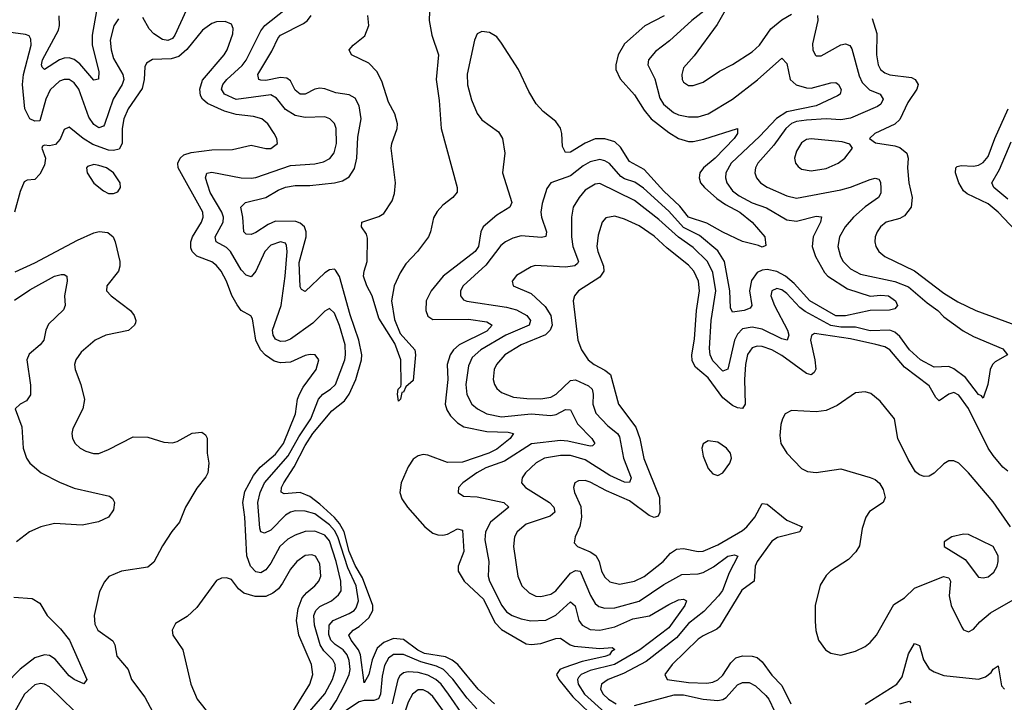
# Model space of a CAD drawing. Header units: inches. Extents: x 1843162 to 1959474, y 907081 to 1016326.
# Tile 48 of 256: x 1863469 to 1867476, y 936397 to 939173. Entities that reach past the tile are written whole.
import ezdxf

# ---------------------------------------------------------------- set-up
doc = ezdxf.new("R2010")
doc.units = ezdxf.units.IN
doc.header["$MEASUREMENT"] = 0
doc.layers.add('B8963', color=7, linetype='Continuous')

msp = doc.modelspace()

# ---------------------------------------------------------------- linework, layer by layer
at = {"layer": 'B8963', "color": 5}
for points, elevation in [([(1863809.7, 939370.3), (1863763.3, 939110), (1863763, 939070), (1863790, 938962), (1863789, 938931), (1863770, 938927.3), (1863713.4, 938993.4), (1863690.9, 939010.9), (1863670, 939018.1), (1863650, 939016.9), (1863630, 939009.5), (1863570, 938970.8), (1863560.2, 938980.2), (1863557.6, 938990), (1863561.3, 939010), (1863626.1, 939130), (1863630.8, 939150), (1863628.9, 939188.9)], 620), ([(1865137.3, 939242.7), (1865135.5, 939170), (1865146.5, 939110), (1865172.8, 939030), (1865163.8, 938930), (1865175.4, 938844.6), (1865183.6, 938730), (1865249.4, 938490), (1865248.7, 938471.3), (1865231.8, 938450), (1865190, 938418.8), (1865167.2, 938392.8), (1865152.7, 938367.3), (1865141, 938310), (1865132.5, 938290), (1865087.8, 938230), (1865040.2, 938179.8), (1865017, 938143), (1864992.2, 938090), (1864981.4, 938030), (1864993.7, 937953.7), (1865016.8, 937896.8), (1865076.6, 937830), (1865079.4, 937810), (1865070, 937705.2), (1865040.7, 937679.3), (1865030, 937658), (1865023.6, 937656.4), (1865018, 937630), (1865010, 937622), (1865006, 937650), (1865009.3, 937670), (1865019.3, 937680.7), (1865021.2, 937690), (1865019.7, 937790), (1864995.5, 937855.5), (1864930, 937959), (1864902.4, 938050), (1864881.7, 938090), (1864868.1, 938130), (1864869.8, 938150.2), (1864882.7, 938190), (1864884.6, 938284.6), (1864880.4, 938300.4), (1864860.2, 938330), (1864860.8, 938350), (1864930, 938372.9), (1864950, 938384.6), (1864984.3, 938435.7), (1864994.1, 938465.9), (1864997.8, 938510), (1864981, 938650), (1864983.5, 938670), (1865004.8, 938730), (1865006.3, 938750), (1864995, 938790), (1864970, 938837.3), (1864943, 938923), (1864922.3, 938962.3), (1864890, 938996), (1864818.7, 939030), (1864809.8, 939050), (1864826, 939070), (1864872.6, 939107.5), (1864889.9, 939150), (1864885.9, 939190)], 580), ([(1864145.6, 939210), (1864099.7, 939110), (1864090, 939096.7), (1864071.7, 939088.3), (1864050, 939092.1), (1864014.9, 939114.9), (1863995.7, 939135.7), (1863970, 939181.7)], 640), ([(1864708.2, 936328.2), (1864756.7, 936403.3), (1864791.8, 936470), (1864809.9, 936510), (1864813.3, 936530), (1864810, 936567.3), (1864801.1, 936590), (1864784.7, 936610), (1864752, 936632), (1864734.7, 936650), (1864727.1, 936672.9), (1864727.7, 936710), (1864744.9, 936730), (1864810, 936757.6), (1864829.2, 936770), (1864838.3, 936781.7), (1864847.9, 936810), (1864837.9, 936870), (1864804.1, 936944.1), (1864763.8, 937070), (1864750, 937096.2), (1864730, 937118.1), (1864670, 937164), (1864630, 937174.3), (1864590, 937175.1), (1864570, 937170.4), (1864550, 937157.9), (1864490, 937097.5), (1864464.7, 937084.7), (1864450, 937089.8), (1864445.5, 937105.5), (1864437.2, 937210), (1864447.7, 937250), (1864465.1, 937290), (1864560.9, 937399.1), (1864604, 937476), (1864653.5, 937550), (1864684.4, 937630), (1864702.8, 937650), (1864733.3, 937670), (1864753.5, 937690), (1864791.4, 937790), (1864795.1, 937810), (1864792.6, 937850), (1864770, 937928.7), (1864750, 937979.8), (1864730, 937998.4), (1864710, 937988.2), (1864661.2, 937938.8), (1864570, 937873.8), (1864550, 937865.6), (1864530, 937864), (1864510, 937873.3), (1864500.2, 937890), (1864498, 937910), (1864533.1, 938010), (1864549.6, 938130), (1864557.3, 938230), (1864554.9, 938254.9), (1864550, 938263.5), (1864530, 938269.8), (1864490, 938256.5), (1864465.7, 938230), (1864430, 938149.7), (1864410, 938127.8), (1864390, 938134.2), (1864370, 938155.8), (1864327, 938230), (1864310, 938246.2), (1864267.5, 938270), (1864263.4, 938290), (1864296.6, 938350), (1864298, 938370), (1864290.7, 938390), (1864243.1, 938470), (1864224.3, 938530), (1864230.8, 938549.2), (1864250, 938553.4), (1864369.9, 938530.1), (1864410, 938527.9), (1864430, 938531.4), (1864570, 938579.6), (1864670, 938587.2), (1864705.4, 938594.6), (1864731.4, 938608.6), (1864748.5, 938631.5), (1864757.8, 938670), (1864756.7, 938730), (1864750.4, 938750.4), (1864730.4, 938770.4), (1864710, 938778.1), (1864630, 938775.4), (1864590, 938783.5), (1864550, 938807.9), (1864513.8, 938853.8), (1864490, 938867.3), (1864350, 938848.5), (1864301.9, 938870), (1864289.9, 938890), (1864295.4, 938910), (1864311.6, 938930), (1864373.3, 938986.7), (1864390, 939008.1), (1864450, 939127.5), (1864466, 939150), (1864550, 939216.1)], 640), ([(1865400.4, 936390), (1865333.8, 936450), (1865251, 936550), (1865228.8, 936568.8), (1865202, 936582), (1865115.7, 936595.7), (1865089.4, 936609.4), (1865030, 936652.3), (1864990, 936656.7), (1864950, 936640.5), (1864923.4, 936616.6), (1864903.6, 936570), (1864890, 936509.7), (1864870, 936476.3), (1864855.9, 936590), (1864847.6, 936610), (1864817.3, 936650), (1864808.2, 936670), (1864825.8, 936690), (1864850, 936705), (1864890, 936740.3), (1864905.8, 936770), (1864905.8, 936790), (1864863.6, 936903.6), (1864833.4, 936953.4), (1864809.5, 937009.5), (1864788.4, 937090), (1864770, 937124.4), (1864750, 937147.8), (1864690, 937203.2), (1864650, 937233.5), (1864610, 937249.6), (1864544.8, 937244.8), (1864532, 937252), (1864533.6, 937270), (1864543, 937290), (1864585.7, 937354.3), (1864630, 937441.6), (1864661.1, 937490), (1864738.3, 937581.7), (1864790, 937623.1), (1864810, 937650.1), (1864836.6, 937710), (1864859.8, 937790), (1864860.6, 937810), (1864849.1, 937870), (1864813, 937973), (1864770, 938128.8), (1864754.4, 938154.4), (1864750, 938158.2), (1864730, 938155.2), (1864710, 938143.2), (1864630, 938067.4), (1864615.5, 938075.5), (1864610, 938086), (1864605.7, 938185.7), (1864634.9, 938290), (1864634.6, 938310), (1864627.5, 938330), (1864610, 938345.8), (1864592, 938352), (1864510, 938353.2), (1864479.3, 938340.7), (1864430, 938307.6), (1864410, 938299.2), (1864390, 938300.6), (1864380.9, 938310), (1864377.2, 938370), (1864368.8, 938410), (1864386.9, 938430), (1864469.9, 938450.1), (1864520.2, 938479.8), (1864550, 938491.4), (1864590, 938498.4), (1864650, 938498.9), (1864750, 938510.1), (1864781.8, 938518.2), (1864810, 938533.7), (1864831.7, 938568.3), (1864840.9, 938610), (1864845.3, 938694.7), (1864858.9, 938770), (1864850, 938823.1), (1864833.4, 938853.4), (1864810, 938867), (1864755.2, 938875.2), (1864710, 938891.4), (1864690, 938893.9), (1864670, 938890.9), (1864630, 938869.9), (1864610, 938869.9), (1864590, 938887), (1864570, 938924.5), (1864555.6, 938935.6), (1864530, 938938.1), (1864470, 938926.1), (1864450, 938926.9), (1864442, 938930), (1864437.7, 938950), (1864495.1, 939044.9), (1864520.6, 939099.4), (1864530.6, 939110), (1864623.1, 939156.9), (1864640.2, 939170), (1864654.2, 939190)], 620), ([(1866091.2, 939188.8), (1866012.5, 939147.5), (1865930, 939075), (1865904.4, 939030), (1865894, 938990), (1865894.4, 938970), (1865912.7, 938932.7), (1865970, 938867.8), (1866010, 938805.7), (1866039.1, 938770), (1866110, 938714.4), (1866150, 938689.6), (1866190, 938677.9), (1866210, 938678.2), (1866253.2, 938686.8), (1866390.2, 938730.2), (1866390.2, 938710), (1866375.8, 938690), (1866299.4, 938610), (1866251.7, 938570), (1866236.6, 938550), (1866233.6, 938530), (1866239.3, 938510), (1866255.4, 938490), (1866305.7, 938445.7), (1866340.8, 938420.8), (1866399.3, 938390), (1866449.4, 938350), (1866500.8, 938290), (1866504.9, 938255.1), (1866490, 938247.3), (1866475.1, 938255.1), (1866410, 938271.1), (1866330, 938308.7), (1866265.3, 938345.3), (1866190, 938369.9), (1866154.7, 938414.7), (1866090, 938475.7), (1866010, 938563.8), (1865950, 938595.8), (1865914.2, 938654.2), (1865890, 938675.8), (1865850, 938688.8), (1865810, 938688.6), (1865770, 938670.8), (1865710, 938633.7), (1865690, 938633), (1865677.5, 938657.5), (1865675.3, 938710), (1865670, 938731.8), (1865650, 938758.3), (1865599.4, 938799.4), (1865570.9, 938830.9), (1865540.8, 938880.8), (1865498, 938970), (1865430, 939077.2), (1865410, 939102.7), (1865380.8, 939120.8), (1865350, 939125.3), (1865330, 939115.4), (1865320.1, 939090), (1865290, 938951.8), (1865291.5, 938908.5), (1865307.4, 938847.4), (1865331, 938791), (1865350, 938766.3), (1865417.5, 938717.5), (1865432.8, 938690), (1865442.6, 938630), (1865432.8, 938550), (1865470.8, 938429.2), (1865463.1, 938410), (1865410, 938377.9), (1865354.8, 938330), (1865344.7, 938310), (1865335.6, 938250), (1865322, 938230), (1865192.1, 938130), (1865143.1, 938070), (1865123.3, 938030), (1865122, 937990), (1865130, 937967.2), (1865150, 937954), (1865295.3, 937955.3), (1865370, 937944.1), (1865391.1, 937931.1), (1865370, 937906.2), (1865256.9, 937850), (1865234.4, 937830), (1865221.1, 937810), (1865208.6, 937770), (1865210.4, 937709.6), (1865200.5, 937610), (1865206.6, 937586.6), (1865221.8, 937561.8), (1865250, 937533.8), (1865276.7, 937516.7), (1865370, 937498.1), (1865455.9, 937495.9), (1865478.3, 937490), (1865465.1, 937470), (1865410, 937426.3), (1865378, 937410), (1865270, 937373.1), (1865210, 937372.4), (1865130, 937401.9), (1865110, 937404.5), (1865090, 937399.9), (1865070, 937385.6), (1865050, 937354.8), (1865021.5, 937290), (1865016.2, 937250), (1865024.1, 937224.1), (1865046.3, 937190), (1865117.5, 937110), (1865150, 937085), (1865170, 937077.3), (1865190, 937075.9), (1865210, 937081.2), (1865250, 937102.2), (1865270, 937096.4), (1865276.1, 937010), (1865253.4, 936950), (1865253.6, 936930), (1865276.8, 936890), (1865356, 936816), (1865402, 936722), (1865430, 936692.4), (1865530, 936634.6), (1865550, 936631.6), (1865590, 936636.3), (1865650, 936656.2), (1865670, 936658.3), (1865708.3, 936630), (1865724.8, 936624.8), (1865830, 936615.7), (1865879.2, 936619.2), (1865890, 936611.3), (1865876.8, 936603.2), (1865869.2, 936590), (1865850, 936583), (1865757.2, 936562.8), (1865682.6, 936537.4), (1865667.1, 936530), (1865652.7, 936510), (1865662.5, 936490), (1865719.7, 936419.7), (1865821.8, 936321.8)], 620), ([(1866252.6, 939207.4), (1866203.7, 939170), (1866113.4, 939086.6), (1866056.5, 939043.5), (1866027.6, 939010), (1866025.4, 938990), (1866053, 938933), (1866073.2, 938853.2), (1866088, 938830), (1866130, 938795.7), (1866150, 938786.6), (1866190, 938778.5), (1866230, 938777.8), (1866270, 938789.6), (1866370, 938849.5), (1866471.3, 938928.7), (1866570, 939016.1), (1866590, 938994.9), (1866603.5, 938930), (1866628.6, 938908.6), (1866670, 938895.8), (1866690, 938895.1), (1866770, 938915.8), (1866790, 938917.5), (1866800.3, 938910), (1866811.5, 938888.5), (1866807.6, 938870), (1866797.3, 938862.7), (1866710, 938822.8), (1866590, 938798.4), (1866548.7, 938771.3), (1866480.6, 938699.4), (1866363.6, 938590), (1866342.9, 938550), (1866340.6, 938530), (1866345.9, 938510), (1866370, 938477), (1866396.6, 938456.6), (1866450, 938428.6), (1866508.1, 938408.1), (1866590, 938358.9), (1866630, 938353.8), (1866710, 938373.3), (1866731.4, 938371.4), (1866727.9, 938350), (1866697.5, 938290), (1866693.8, 938250), (1866706.7, 938210), (1866744.3, 938144.3), (1866758.1, 938130), (1866837.8, 938077.8), (1866930, 938048.1), (1866972.6, 938052.6), (1867004.9, 938050), (1867032.9, 938030), (1867040.3, 938010), (1867030, 937997.6), (1867008.2, 937991.8), (1866930, 937990.6), (1866830, 937968.1), (1866790, 937968.3), (1866684.5, 938030), (1866619.9, 938099.9), (1866585.3, 938130), (1866550, 938148.9), (1866510, 938157.2), (1866490, 938154.8), (1866470, 938145), (1866447.3, 938112.7), (1866438.1, 938070), (1866447.6, 938010), (1866440.7, 937999.3), (1866416.3, 937990), (1866370, 937983.1), (1866361.7, 938001.7), (1866358, 938070), (1866337.4, 938190), (1866310, 938233.4), (1866234.9, 938294.9), (1866170, 938328.5), (1866110, 938393.9), (1866007.8, 938487.8), (1865971.6, 938511.6), (1865930, 938525.5), (1865915.1, 938535.1), (1865868.3, 938588.3), (1865850, 938599.6), (1865830, 938603.9), (1865790, 938594.8), (1865761.6, 938578.4), (1865710, 938537.5), (1865630.4, 938510), (1865613.2, 938486.8), (1865594.8, 938425.2), (1865589.6, 938390.4), (1865591.7, 938370), (1865611.9, 938310), (1865609.2, 938290.8), (1865592.8, 938287.2), (1865510, 938294.4), (1865475.1, 938284.9), (1865445.4, 938270), (1865426, 938254), (1865366, 938174), (1865272.7, 938090), (1865263.1, 938070), (1865262.5, 938050), (1865274.2, 938034.2), (1865287.7, 938027.7), (1865450, 938004), (1865490, 937993.6), (1865533.1, 937970), (1865547.8, 937950), (1865542.1, 937930), (1865446.8, 937890), (1865344.8, 937830), (1865310, 937799.1), (1865295.4, 937764.6), (1865284, 937690), (1865288, 937648), (1865308.1, 937610), (1865331.9, 937590), (1865370, 937570.1), (1865430, 937558), (1865550, 937569.8), (1865630, 937563.2), (1865652.4, 937567.6), (1865690, 937587.3), (1865710, 937586.4), (1865738.2, 937530), (1865797, 937470), (1865809.2, 937450), (1865800, 937440), (1865790, 937438.3), (1865699.4, 937459.4), (1865670, 937461.7), (1865551.4, 937448.6), (1865442, 937378), (1865365.2, 937350), (1865328.6, 937330), (1865271.6, 937290), (1865254.9, 937270), (1865252.7, 937250), (1865275.1, 937235.1), (1865330, 937232.5), (1865439.5, 937210), (1865459, 937190), (1865384.4, 937130), (1865363.6, 937090), (1865361.9, 937058.1), (1865378.4, 936970), (1865374.5, 936910), (1865380.4, 936890), (1865430.1, 936790), (1865450, 936765.4), (1865473.4, 936750), (1865510, 936736.1), (1865548.4, 936728.4), (1865610, 936731.4), (1865650, 936751), (1865710, 936805), (1865729.1, 936789.1), (1865744.4, 936730), (1865757.7, 936710), (1865790, 936692.5), (1865830, 936689.7), (1865890, 936703.2), (1865963.7, 936736.3), (1866031.9, 936748.1), (1866110, 936794.6), (1866150, 936813), (1866170, 936815.9), (1866182.4, 936810), (1866175.9, 936790), (1866110, 936699.9), (1865992.5, 936610), (1865889.1, 936550.9), (1865790, 936525.8), (1865753.8, 936510), (1865742.7, 936497.3), (1865738.3, 936490), (1865740.8, 936470), (1865766.5, 936430), (1865850, 936355.9)], 640), ([(1866715.2, 939190), (1866716.6, 939170), (1866694.7, 939074.7), (1866695.8, 939050), (1866705.7, 939030), (1866710, 939026), (1866730, 939026), (1866810, 939071.3), (1866830, 939075.4), (1866847.4, 939067.4), (1866854.5, 939054.5), (1866884.4, 938944.4), (1866897.3, 938917.3), (1866927.5, 938887.5), (1866971.1, 938870), (1866982.4, 938850), (1866973.6, 938830), (1866959.5, 938820.5), (1866850, 938772.7), (1866810, 938765.5), (1866750, 938769.3), (1866670, 938765), (1866630, 938758.8), (1866609.6, 938750.4), (1866587, 938730), (1866537.4, 938662.6), (1866473.2, 938590), (1866463.2, 938570), (1866460.9, 938550), (1866466.8, 938530), (1866483.2, 938510), (1866510, 938491.4), (1866590, 938456), (1866630, 938447.1), (1866810, 938480.7), (1866850, 938491.5), (1866930, 938523.6), (1866950, 938528.4), (1866964.7, 938524.7), (1866972.1, 938512.1), (1866973.7, 938486.3), (1866972.6, 938467.4), (1866963.5, 938450), (1866910, 938412.3), (1866862.3, 938370), (1866827.4, 938330), (1866804.6, 938290), (1866798.2, 938250), (1866808.4, 938210), (1866819.5, 938190), (1866850, 938159.2), (1866890, 938138.6), (1867030, 938108.8), (1867086.3, 938086.3), (1867161.1, 938021.1), (1867205.5, 937990), (1867230, 937965.2), (1867307.8, 937907.8), (1867350, 937884.6), (1867470, 937834.7), (1867488.5, 937810), (1867438.1, 937781.9), (1867427, 937770), (1867418.5, 937750), (1867408.4, 937690), (1867390, 937634), (1867383, 937643), (1867370, 937648.8), (1867317.9, 937717.9), (1867270, 937753.2), (1867250, 937763.1), (1867190, 937759.6), (1867134.1, 937790), (1867090, 937829.9), (1867050, 937884.6), (1867030, 937902.4), (1867010, 937910.6), (1866930, 937907.6), (1866870, 937922.1), (1866810, 937922), (1866770, 937929.6), (1866665.8, 937985.8), (1866643.1, 938003.1), (1866590, 938059.4), (1866570, 938074.2), (1866550, 938079.9), (1866529.2, 938070.8), (1866526, 938050), (1866539.9, 938010), (1866593.8, 937910), (1866598.6, 937890), (1866591.3, 937870), (1866570, 937875.1), (1866490, 937914.9), (1866450, 937922.7), (1866410, 937915.1), (1866390, 937894), (1866377.9, 937870), (1866350, 937751.2), (1866330, 937743.4), (1866290, 937785.6), (1866278, 937810), (1866275.8, 937835.8), (1866282.4, 937950), (1866302.2, 938070), (1866290, 938144.8), (1866268, 938190), (1866210, 938246.8), (1866149.2, 938289.2), (1866070, 938359.9), (1865970, 938437.9), (1865830, 938506.6), (1865810, 938504.7), (1865770, 938479.6), (1865745, 938450), (1865721.6, 938410), (1865714.1, 938370), (1865714.1, 938290), (1865719.4, 938250), (1865742.1, 938190), (1865738, 938182), (1865727.9, 938172.1), (1865690, 938166.5), (1865566.6, 938173.4), (1865550, 938168.3), (1865490, 938132.4), (1865472.2, 938110), (1865477, 938090), (1865550, 938059.3), (1865606.7, 938006.7), (1865630.5, 937970), (1865635.9, 937930), (1865628, 937910), (1865608.1, 937891.9), (1865509.4, 937850), (1865442.8, 937810), (1865409.5, 937770), (1865400.1, 937750), (1865396.1, 937710), (1865400.2, 937690), (1865410, 937672.9), (1865430, 937656.8), (1865478.5, 937638.5), (1865531.9, 937631.9), (1865590, 937630.9), (1865630, 937638), (1865652.2, 937650), (1865710, 937705.5), (1865730, 937708.3), (1865783.9, 937683.9), (1865798.4, 937670), (1865802.6, 937650), (1865800.6, 937610), (1865813, 937573), (1865861.8, 937521.8), (1865902.1, 937490), (1865910, 937476.2), (1865926.2, 937390), (1865957.3, 937310), (1865950, 937291.1), (1865930, 937292.1), (1865870, 937319.3), (1865770, 937383.6), (1865710, 937401.1), (1865670, 937400.3), (1865604.9, 937390), (1865570, 937370.5), (1865527.5, 937330), (1865513.2, 937310), (1865511.2, 937290), (1865527.3, 937270), (1865624.8, 937210), (1865642.4, 937190), (1865646.2, 937170), (1865626.8, 937153.2), (1865530, 937120.8), (1865492.8, 937090), (1865481.8, 937070), (1865478.7, 937030), (1865495.5, 936910), (1865512.3, 936870), (1865541.7, 936841.7), (1865568.6, 936828.6), (1865590, 936826.5), (1865630, 936836.4), (1865650, 936850.1), (1865710, 936922.5), (1865730, 936932.8), (1865750, 936930.1), (1865791, 936831), (1865810, 936798.2), (1865826, 936786), (1865850, 936779.1), (1865890, 936780.9), (1865990, 936808.1), (1866090, 936876.6), (1866163.9, 936916.1), (1866230, 936919.9), (1866250, 936925.4), (1866292.5, 936947.5), (1866350, 936991.3), (1866377.2, 936997.2), (1866390.9, 936990.9), (1866356.5, 936923.5), (1866328.5, 936851.5), (1866313, 936830), (1866253.3, 936766.7), (1866190, 936718), (1866140.9, 936659.1), (1866017.8, 936562.2), (1865925.4, 936514.6), (1865863.5, 936490), (1865835.9, 936470), (1865832.5, 936450), (1865843.6, 936430), (1865864.3, 936410), (1865896.3, 936390)], 660), ([(1866339, 939210), (1866306.4, 939153.6), (1866213.6, 939026.4), (1866170, 938977.4), (1866162.7, 938950), (1866164.7, 938930), (1866170, 938919.5), (1866190, 938906), (1866210, 938905.4), (1866250, 938919.2), (1866316, 938964), (1866370, 938990.2), (1866450, 939042.3), (1866479.3, 939070), (1866524.8, 939135.2), (1866570, 939172.4), (1866610, 939195.3)], 660), ([(1863870, 939176.5), (1863851.4, 939148.6), (1863836.6, 939090), (1863840.3, 939050), (1863850, 939014.6), (1863888.1, 938950), (1863893, 938930), (1863885.7, 938910), (1863848.6, 938850), (1863813.3, 938746.7), (1863810, 938740.3), (1863790, 938732.7), (1863770, 938747), (1863750, 938776.2), (1863709, 938890), (1863690, 938916.2), (1863670, 938929.3), (1863650, 938930.4), (1863630, 938922.7), (1863592.2, 938887.8), (1863575.5, 938850), (1863550, 938762.2), (1863530, 938759.9), (1863509.9, 938770), (1863489.3, 938810), (1863479.8, 938910), (1863483.7, 938950), (1863514.8, 939070), (1863514.4, 939094.4), (1863506.7, 939106.7), (1863492.7, 939112.7), (1863422, 939122)], 640), ([(1864639.2, 936350), (1864710, 936430.7), (1864742, 936490), (1864753.8, 936530), (1864752.5, 936550), (1864743.5, 936570), (1864706.3, 936606.3), (1864690.9, 936630.9), (1864668.3, 936710), (1864665.8, 936750), (1864673.6, 936770), (1864690, 936786.4), (1864737.3, 936810), (1864766.6, 936833.4), (1864777, 936850), (1864776, 936890), (1864756.9, 936970), (1864730, 937054), (1864710, 937077), (1864670, 937093.5), (1864630, 937090.9), (1864590, 937076.9), (1864560.3, 937059.7), (1864526.9, 937030), (1864490, 936962.3), (1864470, 936935.2), (1864450, 936923.6), (1864430, 936927.2), (1864407.6, 936950), (1864392.8, 936992.8), (1864384.9, 937150), (1864376.5, 937210), (1864385.2, 937254.8), (1864420.1, 937319.9), (1864447.2, 937352.8), (1864510, 937405.9), (1864541.5, 937450), (1864591.5, 937570), (1864599.7, 937630), (1864606.8, 937650), (1864621.9, 937678.1), (1864675.5, 937750), (1864685.3, 937790), (1864671.6, 937810), (1864650.7, 937810.7), (1864630, 937807.1), (1864570, 937780.1), (1864530, 937777.8), (1864504.8, 937784.8), (1864468.9, 937808.9), (1864449, 937830), (1864429.5, 937870), (1864416.6, 937956.6), (1864409, 937969), (1864370, 937990.8), (1864353, 938013), (1864331.4, 938051.4), (1864310.8, 938110), (1864288.6, 938150), (1864270, 938173.2), (1864250, 938188.6), (1864190, 938211.5), (1864171, 938230), (1864165.4, 938245.4), (1864165.3, 938270), (1864171.2, 938290), (1864208.9, 938350), (1864215.4, 938370), (1864213.5, 938390), (1864113.2, 938570), (1864111.9, 938590), (1864121.4, 938610), (1864136.7, 938623.3), (1864166.6, 938633.4), (1864250, 938643.7), (1864334.9, 938645.1), (1864410, 938662.2), (1864470, 938649.4), (1864490, 938649.4), (1864517.4, 938670), (1864515.1, 938690), (1864504.2, 938710), (1864478.2, 938750), (1864453.7, 938770), (1864419.8, 938779.8), (1864350, 938787.6), (1864301.4, 938801.4), (1864232.8, 938832.8), (1864212.5, 938850), (1864204.4, 938864.4), (1864201.5, 938890), (1864212.9, 938927.1), (1864301.2, 939030), (1864313.2, 939050), (1864335.9, 939115.9), (1864337.8, 939137.8), (1864330, 939155.4), (1864305, 939165), (1864270, 939164.2), (1864250, 939157.5), (1864212.9, 939130), (1864148.2, 939051.8), (1864116.3, 939023.7), (1864085.6, 939014.4), (1864009.5, 939010.5), (1863984.3, 938995.7), (1863978.5, 938981.5), (1863975.7, 938930), (1863967.4, 938892.6), (1863910, 938810.7), (1863892.6, 938770), (1863885.4, 938730), (1863885.5, 938670), (1863873.7, 938646.3), (1863850, 938640.8), (1863830, 938642.9), (1863765.6, 938665.6), (1863726.9, 938690), (1863670, 938736.4), (1863650, 938726), (1863633, 938687), (1863614.5, 938665.5), (1863590, 938660.6), (1863570, 938662.3), (1863562, 938658), (1863559.1, 938650), (1863572.9, 938610), (1863570, 938581.3), (1863550, 938545.1), (1863530, 938523), (1863499.3, 938520.7), (1863486.6, 938513.4), (1863470, 938474), (1863447, 938390)], 660), ([(1866937.2, 939177.2), (1866957.3, 939117.3), (1866955, 939030), (1866962.8, 938990), (1866971.9, 938970), (1866990, 938956.6), (1867009.4, 938949.4), (1867097.5, 938937.5), (1867113.2, 938930), (1867124.4, 938910), (1867119.2, 938890), (1867083.4, 938836.6), (1867050, 938767.1), (1867030, 938747.5), (1866948.4, 938710), (1866927.3, 938690), (1866951.6, 938671.6), (1867030, 938659.8), (1867050, 938653), (1867079.5, 938630), (1867084, 938610), (1867081.8, 938570), (1867087.5, 938510), (1867100.8, 938450), (1867096.2, 938410), (1867070, 938374.8), (1867050, 938364.6), (1866994.3, 938350), (1866971.9, 938330), (1866958.5, 938310), (1866950.2, 938290), (1866949.3, 938270), (1866953.4, 938250), (1866964.7, 938230), (1866988.9, 938210), (1867110, 938151.6), (1867230, 938060.3), (1867286, 938026), (1867360.2, 937990), (1867570, 937912.5)], 680), ([(1867545.9, 938290), (1867450, 938390.3), (1867410, 938423.9), (1867324.6, 938464.6), (1867310, 938477.2), (1867290.3, 938510), (1867277.4, 938550), (1867278.5, 938570), (1867284, 938576), (1867299.9, 938580.1), (1867350, 938577.8), (1867370, 938582), (1867390, 938592.3), (1867410, 938616.9), (1867437.7, 938690), (1867492, 938810)], 680), ([(1867490, 938442.5), (1867433, 938490), (1867425.2, 938510), (1867455.9, 938564.1), (1867503.8, 938676.2)], 660), ([(1867490, 937337.2), (1867470, 937353.3), (1867430, 937400.8), (1867410, 937430.9), (1867330, 937591.1), (1867290, 937645.4), (1867270, 937656.6), (1867250, 937650.4), (1867210, 937622.9), (1867196.7, 937636.7), (1867170, 937683.4), (1867070, 937759.9), (1867010, 937829.9), (1866990, 937841.9), (1866952.5, 937852.5), (1866850, 937874.5), (1866703.6, 937896.4), (1866690.8, 937889.2), (1866687.4, 937870), (1866705.1, 937790), (1866708.2, 937751.8), (1866702, 937738), (1866690, 937728.7), (1866670, 937734.2), (1866570, 937807), (1866530, 937829.9), (1866490, 937844), (1866470, 937845.2), (1866450, 937838.5), (1866430, 937812), (1866422, 937770), (1866418.1, 937710), (1866421.5, 937610), (1866410, 937591.4), (1866390, 937594.6), (1866370, 937604.3), (1866330, 937635.3), (1866270, 937716), (1866219.3, 937759.3), (1866205.3, 937785.3), (1866203.3, 937810), (1866214.3, 937874.3), (1866222.8, 937990), (1866234.6, 938070), (1866231.1, 938110), (1866211.8, 938150), (1866190, 938174.8), (1866103.6, 938243.6), (1866050, 938292.8), (1865990, 938334.1), (1865930, 938362.1), (1865890, 938373.3), (1865853.4, 938366.6), (1865838.6, 938350), (1865823, 938297), (1865817.5, 938250), (1865820.8, 938230), (1865844.4, 938170), (1865845.6, 938150), (1865830, 938125.5), (1865742.8, 938070), (1865725.8, 938050), (1865720.7, 938030), (1865740.5, 937870), (1865754.6, 937830), (1865782.7, 937790), (1865806.4, 937770), (1865850, 937748.1), (1865873.6, 937730), (1865906.1, 937610), (1865976.2, 937516.2), (1865992.8, 937470), (1866008.6, 937388.6), (1866072.7, 937230), (1866074.2, 937170), (1866066.7, 937153.3), (1866050, 937149.1), (1866030, 937157.2), (1865950, 937215.8), (1865856.8, 937256.8), (1865790, 937292.7), (1865770, 937298.4), (1865742.1, 937297.9), (1865727.2, 937290), (1865722.4, 937270), (1865726.7, 937250), (1865752.6, 937192.6), (1865755, 937150), (1865748.3, 937111.7), (1865729.2, 937070), (1865725.5, 937045.5), (1865738.4, 937030), (1865790, 937008.8), (1865813.7, 936993.7), (1865827.2, 936970), (1865836.4, 936930), (1865850, 936906), (1865870, 936886.8), (1865910, 936877.7), (1865970, 936889), (1866010, 936908.5), (1866087.2, 936970), (1866116.7, 937003.3), (1866140.9, 937019.1), (1866170, 937022.4), (1866230, 937010.1), (1866250, 937011.1), (1866310, 937037.8), (1866410, 937095.3), (1866427.8, 937110), (1866459.9, 937150), (1866490, 937205.2), (1866510, 937202.6), (1866590, 937137.3), (1866653.4, 937110), (1866644, 937090), (1866552.4, 937067.6), (1866530, 937052.8), (1866469.6, 936970), (1866461.8, 936950), (1866457.9, 936890), (1866407.3, 936852.7), (1866316.8, 936703.2), (1866306.3, 936693.7), (1866250, 936667.5), (1866230, 936653.3), (1866124.4, 936550), (1866094.2, 936510), (1866103.7, 936490), (1866190, 936477.6), (1866264.7, 936475.3), (1866290, 936478.8), (1866310, 936487.7), (1866330, 936507.7), (1866362.2, 936557.8), (1866382.7, 936577.3), (1866410, 936585.8), (1866450, 936584.7), (1866470, 936578.4), (1866490, 936561.7), (1866530, 936506.8), (1866570, 936465.8), (1866606.3, 936390)], 680), ([(1863450, 938147.7), (1863530, 938184), (1863703.9, 938276.1), (1863770, 938306), (1863791.5, 938311.5), (1863827, 938307), (1863848.9, 938290), (1863857.2, 938270), (1863876, 938190), (1863876, 938170), (1863870.2, 938149.8), (1863822.6, 938090), (1863822, 938070), (1863840.3, 938050), (1863919.6, 937990), (1863934.6, 937970), (1863941.1, 937950), (1863939.3, 937940.7), (1863936.4, 937930), (1863910.8, 937909.2), (1863819.1, 937890), (1863775.3, 937870), (1863719.4, 937820.6), (1863696.5, 937790), (1863691.5, 937770), (1863694.7, 937750), (1863717.3, 937690), (1863732, 937628), (1863725.5, 937590), (1863685.2, 937510), (1863680.3, 937490), (1863683.2, 937470), (1863694.3, 937450), (1863714, 937430), (1863737.9, 937417.9), (1863768.8, 937408.8), (1863790, 937409.3), (1863830, 937424.6), (1863930, 937476.8), (1863990, 937475.1), (1864055.1, 937455.1), (1864090, 937451.8), (1864110, 937457.7), (1864170, 937492), (1864210, 937496), (1864225.1, 937485.1), (1864231, 937471), (1864231, 937410), (1864238.9, 937370), (1864233.8, 937330), (1864226.2, 937313.8), (1864190, 937267.3), (1864144, 937190), (1864119.5, 937130), (1864088.1, 937091.9), (1864050, 937033), (1864013.9, 936966.1), (1863990, 936947), (1863882.8, 936930), (1863831.9, 936908.1), (1863813.4, 936886.6), (1863793.1, 936846.9), (1863771.6, 936750), (1863774.9, 936714.9), (1863787.2, 936690), (1863847, 936647), (1863855.5, 936630), (1863864.2, 936584.2), (1863910.2, 936530.2), (1863924, 936490), (1863978.1, 936418.1), (1864010, 936356.5)], 660), ([(1863447.4, 938032.6), (1863510, 938073.9), (1863610, 938130.6), (1863637.2, 938137.2), (1863650, 938136.9), (1863660.3, 938130), (1863661.5, 938110), (1863650.8, 938050), (1863653.6, 938010), (1863647.3, 937992.7), (1863585.8, 937934.2), (1863574.3, 937910), (1863566.4, 937870), (1863552.4, 937850), (1863506.8, 937813.2), (1863498.2, 937790), (1863513.1, 937686.9), (1863512.4, 937647.6), (1863496.5, 937623.5), (1863470.4, 937609.6), (1863450.8, 937590), (1863477.6, 937517.6), (1863483.2, 937430), (1863496.2, 937390), (1863510.2, 937370), (1863556.5, 937330), (1863630, 937292.5), (1863690, 937268.2), (1863834.6, 937234.6), (1863846.2, 937226.2), (1863854.9, 937210), (1863850, 937179), (1863830.6, 937150), (1863788.7, 937131.3), (1863722.3, 937117.7), (1863610, 937123.7), (1863554.9, 937110), (1863508.5, 937090), (1863454.9, 937050)], 640), ([(1867500.5, 937110), (1867430, 937212), (1867330, 937329.8), (1867290, 937369.8), (1867270, 937378.5), (1867250, 937378.3), (1867230, 937367.3), (1867190.6, 937329.4), (1867170, 937317.2), (1867150, 937315), (1867130, 937321.7), (1867113.8, 937333.8), (1867083.8, 937383.8), (1867043, 937470), (1867028.1, 937550), (1866970, 937621.5), (1866932.1, 937652.1), (1866910, 937659.4), (1866870, 937655.7), (1866796, 937604), (1866750, 937583.4), (1866710, 937578.4), (1866610, 937584), (1866584.2, 937570), (1866572.8, 937550), (1866566.6, 937526.6), (1866562.5, 937482.5), (1866566.7, 937450), (1866591.2, 937410), (1866650, 937348.3), (1866675.3, 937335.3), (1866710, 937330.8), (1866810, 937346.5), (1866930, 937311.3), (1866950, 937303.1), (1866967.9, 937287.9), (1866982.2, 937262.2), (1866990.6, 937230), (1866982.7, 937210), (1866926.8, 937173.2), (1866911.8, 937150), (1866896.5, 937103.5), (1866886.5, 937033.5), (1866871.8, 937008.2), (1866841.9, 936978.1), (1866768.8, 936930), (1866750, 936912.6), (1866726.7, 936873.3), (1866706, 936790), (1866706, 936726), (1866709.1, 936689.1), (1866719.5, 936650), (1866748.4, 936610), (1866770, 936596), (1866810, 936588.2), (1866870, 936604.6), (1866910, 936624.3), (1866930, 936639.7), (1866955.6, 936670), (1867025.8, 936794.2), (1867070, 936822.3), (1867110, 936861.5), (1867228.2, 936908.2), (1867250, 936902.5), (1867257, 936890), (1867251.4, 936830), (1867258.8, 936790), (1867302.6, 936702.6), (1867310, 936691.8), (1867330, 936683.9), (1867350, 936693.8), (1867376.3, 936723.7), (1867419.4, 936760.6), (1867550, 936835.4)], 720), ([(1864565.4, 936334.6), (1864649.4, 936470), (1864661.6, 936510), (1864655.8, 936550), (1864604, 936670), (1864595.3, 936730), (1864601.2, 936778.8), (1864618.5, 936821.5), (1864636.8, 936843.2), (1864670, 936870.2), (1864686.3, 936890), (1864694, 936910), (1864690, 936960.5), (1864671.8, 936991.8), (1864657, 936997), (1864630, 936993.5), (1864595.9, 936970), (1864570, 936938), (1864538.7, 936881.3), (1864521.2, 936858.8), (1864499.3, 936840.7), (1864470, 936826.5), (1864427.1, 936827.1), (1864380.7, 936840.7), (1864358.9, 936858.9), (1864330, 936895.6), (1864310, 936903), (1864290, 936901.1), (1864270, 936892.6), (1864190, 936783), (1864150, 936746), (1864102, 936718), (1864088.5, 936690), (1864092.2, 936670), (1864132.6, 936610), (1864164.9, 936470), (1864190.4, 936410), (1864296.6, 936276.6)], 680), ([(1863444.9, 936824.9), (1863519.1, 936819.1), (1863550, 936800.3), (1863580.2, 936750), (1863635.1, 936695.1), (1863671.3, 936650), (1863741.3, 936490), (1863730, 936472.3), (1863690, 936489.8), (1863670, 936505), (1863612.3, 936572.3), (1863590, 936586.8), (1863570, 936589.9), (1863530, 936577.2), (1863470, 936531.5), (1863350, 936409.8)], 640), ([(1866910, 936389.6), (1867038.7, 936470), (1867059.5, 936500.5), (1867085.8, 936594.2), (1867110, 936635.9), (1867130, 936628.5), (1867146.3, 936570), (1867170, 936533.3), (1867190, 936520.5), (1867230, 936506.4), (1867370, 936491), (1867399.5, 936500.5), (1867421.6, 936518.4), (1867430, 936531.8), (1867450, 936545.3), (1867464.2, 936464.2), (1867476.8, 936450)], 680), ([(1865329.5, 936370), (1865290, 936413.4), (1865231.6, 936491.6), (1865192.9, 936530), (1865164.4, 936544.4), (1865101.1, 936561.1), (1865030, 936590.9), (1864990, 936591), (1864970, 936576.9), (1864953.4, 936546.6), (1864943.2, 936503.2), (1864936.3, 936430), (1864928.5, 936411.5), (1864910, 936404.3), (1864870, 936404.1), (1864850, 936399.2), (1864770, 936346.5)], 640), ([(1865277.2, 936337.2), (1865214.1, 936430), (1865184, 936470), (1865162.5, 936490), (1865130, 936507.4), (1865090, 936517.7), (1865050, 936521), (1865030, 936516.1), (1865015.4, 936504.6), (1865006.8, 936490), (1864984, 936390)], 660), ([(1863690, 936362.6), (1863590, 936459.5), (1863570, 936470.6), (1863553, 936473), (1863530, 936467.4), (1863488.1, 936430), (1863443, 936350)], 660), ([(1865970, 936383.3), (1866132.6, 936427.4), (1866170, 936427), (1866250, 936409.8), (1866310, 936404.4), (1866330, 936407.7), (1866343.7, 936416.3), (1866390, 936468.3), (1866410, 936477.2), (1866436.8, 936476.8), (1866463.2, 936463.2), (1866504.8, 936424.8), (1866516.8, 936410), (1866540.6, 936360.6)], 660), ([(1865230, 936310.9), (1865150, 936419.9), (1865130, 936438.2), (1865110, 936447.3), (1865090, 936446.9), (1865066.9, 936430), (1865050, 936397.6), (1865028.1, 936331.9)], 680), ([(1867050, 936391), (1867090, 936402), (1867094.8, 936394.8)], 660)]:
    msp.add_lwpolyline(points, dxfattribs=dict(at, elevation=elevation))
for points, elevation in [([(1866690, 938689), (1866670, 938685.5), (1866650, 938671.6), (1866630, 938638.7), (1866622.3, 938610), (1866626.2, 938590), (1866636.2, 938576.2), (1866650, 938565.6), (1866690, 938558.1), (1866750, 938568.1), (1866798.9, 938590), (1866826.9, 938610), (1866857.6, 938650), (1866846.9, 938666.9), (1866815.7, 938675.7)], 680), ([(1863770, 938583.5), (1863744.4, 938575.6), (1863740.2, 938570), (1863743.5, 938550), (1863770, 938508.5), (1863810, 938476.5), (1863830, 938466.7), (1863850, 938466), (1863867.4, 938472.6), (1863879.1, 938490), (1863878, 938510), (1863850.9, 938550), (1863821.6, 938570), (1863790, 938580.2)], 680), ([(1866270, 937459.7), (1866250, 937448.7), (1866245.3, 937430), (1866250, 937398), (1866270, 937347.7), (1866290, 937325.5), (1866310, 937319.3), (1866330, 937330.4), (1866359.2, 937370), (1866365.7, 937390), (1866361.1, 937410), (1866345.6, 937430), (1866310, 937454.2)], 720), ([(1867310, 937080.7), (1867262, 937070), (1867231.3, 937050), (1867231, 937030), (1867317, 936977), (1867370, 936905.7), (1867390, 936902.6), (1867410, 936907), (1867433.5, 936926.5), (1867446.3, 936950), (1867450.9, 936969.1), (1867450, 936992.3), (1867430, 937031), (1867330, 937078.7)], 740)]:
    msp.add_lwpolyline(points, close=True, dxfattribs=dict(at, elevation=elevation))

doc.saveas('drawing.dxf')
